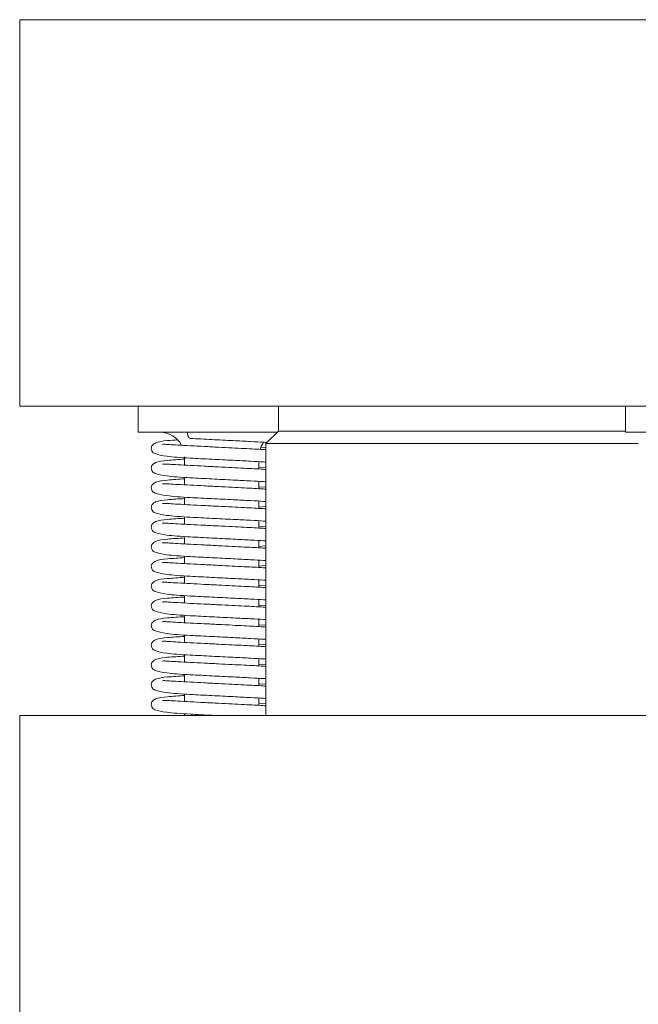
# Model space of a CAD drawing. Header units: inches. Extents: x 3.7 to 30.1, y 2.5 to 21.4.
# Tile 20 of 29: x 13.7 to 14.7, y 19.6 to 21.2. Entities that reach past the tile are written whole.
import ezdxf

# ---------------------------------------------------------------- set-up
doc = ezdxf.new("R2010")
doc.units = ezdxf.units.IN
doc.header["$MEASUREMENT"] = 0

msp = doc.modelspace()

# ---------------------------------------------------------------- linework, layer by layer
at = {"color": 7, "linetype": 'Continuous', "lineweight": 15}
for p, q in [((13.657, 21.1619), (13.657, 20.5369)), ((13.657, 21.1619), (15.887, 21.1619)), ((13.657, 20.5369), (15.887, 20.5369)), ((13.8489, 20.5369), (13.8489, 20.4949)), ((14.0755, 20.5369), (14.0755, 20.4969)), ((14.637, 20.5369), (14.637, 20.4949)), ((13.8489, 20.4949), (13.923, 20.4949)), ((13.923, 20.4949), (14.0735, 20.4949)), ((14.0755, 20.4969), (14.0555, 20.4769)), ((14.637, 20.4969), (14.0755, 20.4969)), ((14.637, 20.4949), (14.907, 20.4949)), ((14.0555, 20.4769), (14.0555, 20.0369)), ((14.6579, 20.4769), (14.0555, 20.4769)), ((14.0471, 20.4698), (14.0555, 20.4703)), ((13.9239, 20.4549), (13.9239, 20.4417)), ((14.0439, 20.4355), (14.0439, 20.4473)), ((14.0439, 20.4377), (14.0555, 20.4384)), ((13.9239, 20.4218), (13.9239, 20.4099)), ((14.0439, 20.4036), (14.0439, 20.4155)), ((14.0439, 20.4059), (14.0555, 20.4066)), ((13.9239, 20.3899), (13.9239, 20.378)), ((14.0439, 20.3718), (14.0439, 20.3836)), ((14.0439, 20.374), (14.0555, 20.3747)), ((13.9239, 20.3581), (13.9239, 20.3462)), ((14.0439, 20.3399), (14.0439, 20.3518)), ((14.0439, 20.3422), (14.0555, 20.3429)), ((13.9239, 20.3262), (13.9239, 20.3143)), ((14.0439, 20.3081), (14.0439, 20.32)), ((14.0439, 20.3104), (14.0555, 20.311)), ((13.9239, 20.2944), (13.9239, 20.2825)), ((14.0439, 20.2762), (14.0439, 20.2881)), ((14.0439, 20.2785), (14.0555, 20.2792)), ((13.9239, 20.2626), (13.9239, 20.2507)), ((14.0439, 20.2444), (14.0439, 20.2563)), ((14.0439, 20.2467), (14.0555, 20.2474)), ((13.9239, 20.2307), (13.9239, 20.2188)), ((14.0439, 20.2126), (14.0439, 20.2244)), ((14.0439, 20.2148), (14.0555, 20.2155)), ((13.9239, 20.1989), (13.9239, 20.187)), ((14.0439, 20.1807), (14.0439, 20.1926)), ((14.0439, 20.183), (14.0555, 20.1837)), ((13.9239, 20.167), (13.9239, 20.1551)), ((14.0439, 20.1489), (14.0439, 20.1607)), ((14.0439, 20.1511), (14.0555, 20.1518)), ((13.9239, 20.1352), (13.9239, 20.1233)), ((14.0439, 20.117), (14.0439, 20.1289)), ((14.0439, 20.1193), (14.0555, 20.12)), ((13.9239, 20.1033), (13.9239, 20.0914)), ((14.0439, 20.0852), (14.0439, 20.0971)), ((14.0439, 20.0875), (14.0555, 20.0881)), ((13.9239, 20.0715), (13.9239, 20.0596)), ((14.0439, 20.0533), (14.0439, 20.0652)), ((14.0439, 20.0556), (14.0555, 20.0563)), ((13.657, 20.0369), (13.657, 18.2121)), ((15.887, 20.0369), (13.657, 20.0369)), ((13.9239, 20.0375), (13.9156, 20.0369)), ((13.9239, 20.0397), (13.9239, 20.0369))]:
    msp.add_line(p, q, dxfattribs=at)
at = {"color": 7, "linetype": 'Continuous', "lineweight": 15, "flags": 128}
msp.add_lwpolyline([(13.9283, 20.4949), (13.9287, 20.4911), (13.9297, 20.4878), (13.9313, 20.4856), (13.9332, 20.4849), (13.9332, 20.4849)], dxfattribs=at)
at = {"color": 7, "linetype": 'Continuous', "lineweight": 15}
for centre, start, end in [((13.8839, 20.4549), 28.9296, 90), ((14.0839, 20.4549), 142.6646, 161.873)]:
    msp.add_arc(centre, 0.04, start, end, dxfattribs=at)
for points, knots in [([(13.9128, 20.4825), (13.907, 20.4821), (13.8915, 20.4811), (13.8795, 20.4796), (13.8718, 20.4748), (13.8695, 20.4699), (13.871, 20.4623), (13.8771, 20.4598), (13.8912, 20.4562), (13.9114, 20.4543), (13.9256, 20.4535), (13.9331, 20.453)], [0, 0, 0, 0, 0.111377, 0.298777, 0.377004, 0.429776, 0.473566, 0.582439, 0.762079, 0.875586, 1, 1, 1, 1]), ([(13.9333, 20.473), (13.9261, 20.4734), (13.9127, 20.4741), (13.8992, 20.475), (13.8918, 20.4754), (13.8886, 20.4755), (13.8883, 20.4751), (13.8882, 20.475)], [0, 0, 0, 0, 0.298258, 0.557432, 0.769551, 0.932751, 1, 1, 1, 1]), ([(13.9331, 20.4849), (13.9445, 20.4843), (13.9667, 20.4832), (14.0014, 20.4814), (14.0297, 20.48), (14.0479, 20.479), (14.0552, 20.4785), (14.057, 20.4784)], [0, 0, 0, 0, 0.274874, 0.529802, 0.751025, 0.939544, 1, 1, 1, 1]), ([(14.0555, 20.4666), (14.054, 20.4667), (14.0446, 20.4674), (14.025, 20.4683), (14.0002, 20.4696), (13.9781, 20.4708), (13.9549, 20.4719), (13.9406, 20.4727), (13.9333, 20.473)], [0, 0, 0, 0, 0.051541, 0.316098, 0.47043, 0.638512, 0.816718, 1, 1, 1, 1]), ([(13.9239, 20.4514), (13.9141, 20.4508), (13.8944, 20.4495), (13.8794, 20.4478), (13.8718, 20.443), (13.8695, 20.438), (13.871, 20.4305), (13.8771, 20.4279), (13.8911, 20.4243), (13.9114, 20.4225), (13.9359, 20.421), (13.9668, 20.4195), (14.0014, 20.4177), (14.0296, 20.4163), (14.0474, 20.4154), (14.0542, 20.4149), (14.0555, 20.4148)], [0, 0, 0, 0, 0.108604, 0.217724, 0.263275, 0.294003, 0.319501, 0.382896, 0.487497, 0.553591, 0.626035, 0.730544, 0.827469, 0.91158, 0.983256, 1, 1, 1, 1]), ([(13.9333, 20.4412), (13.9261, 20.4416), (13.9127, 20.4423), (13.8992, 20.4432), (13.8918, 20.4435), (13.8886, 20.4436), (13.8883, 20.4432), (13.8882, 20.4431)], [0, 0, 0, 0, 0.298258, 0.5574318, 0.7695513, 0.932751, 1, 1, 1, 1]), ([(13.9331, 20.453), (13.9445, 20.4525), (13.9667, 20.4513), (14.0014, 20.4496), (14.0296, 20.4481), (14.0474, 20.4472), (14.0542, 20.4467), (14.0555, 20.4466)], [0, 0, 0, 0, 0.279461, 0.538645, 0.763561, 0.955226, 1, 1, 1, 1]), ([(14.0555, 20.4347), (14.054, 20.4348), (14.0446, 20.4356), (14.025, 20.4365), (14.0002, 20.4378), (13.9781, 20.4389), (13.9549, 20.4401), (13.9406, 20.4408), (13.9333, 20.4412)], [0, 0, 0, 0, 0.0515411, 0.3160985, 0.4704302, 0.6385117, 0.8167178, 1, 1, 1, 1]), ([(13.9239, 20.4196), (13.9141, 20.419), (13.8944, 20.4177), (13.8794, 20.4159), (13.8718, 20.4111), (13.8695, 20.4062), (13.871, 20.3986), (13.8771, 20.3961), (13.8911, 20.3925), (13.9114, 20.3906), (13.9359, 20.3891), (13.9668, 20.3877), (14.0014, 20.3859), (14.0296, 20.3844), (14.0474, 20.3835), (14.0542, 20.383), (14.0555, 20.3829)], [0, 0, 0, 0, 0.108604, 0.217724, 0.263275, 0.294003, 0.319501, 0.382896, 0.487497, 0.553591, 0.626035, 0.730544, 0.827469, 0.91158, 0.983256, 1, 1, 1, 1]), ([(13.9333, 20.4094), (13.9261, 20.4097), (13.9127, 20.4104), (13.8992, 20.4113), (13.8918, 20.4117), (13.8886, 20.4118), (13.8883, 20.4114), (13.8882, 20.4113)], [0, 0, 0, 0, 0.298258, 0.557432, 0.769551, 0.932751, 1, 1, 1, 1]), ([(14.0555, 20.4029), (14.054, 20.403), (14.0446, 20.4037), (14.025, 20.4046), (14.0002, 20.4059), (13.9781, 20.4071), (13.9549, 20.4083), (13.9406, 20.409), (13.9333, 20.4094)], [0, 0, 0, 0, 0.0515411, 0.3160985, 0.4704302, 0.6385117, 0.8167178, 1, 1, 1, 1]), ([(13.9239, 20.3877), (13.9141, 20.3871), (13.8944, 20.3859), (13.8794, 20.3841), (13.8718, 20.3793), (13.8695, 20.3743), (13.871, 20.3668), (13.8771, 20.3642), (13.8911, 20.3606), (13.9114, 20.3588), (13.9359, 20.3573), (13.9668, 20.3558), (14.0014, 20.354), (14.0296, 20.3526), (14.0474, 20.3517), (14.0542, 20.3512), (14.0555, 20.3511)], [0, 0, 0, 0, 0.108604, 0.217724, 0.263275, 0.294003, 0.319501, 0.382896, 0.487497, 0.553591, 0.626035, 0.730544, 0.827469, 0.91158, 0.983256, 1, 1, 1, 1]), ([(13.9333, 20.3775), (13.9261, 20.3779), (13.9127, 20.3786), (13.8992, 20.3795), (13.8918, 20.3799), (13.8886, 20.38), (13.8883, 20.3796), (13.8882, 20.3794)], [0, 0, 0, 0, 0.298258, 0.5574318, 0.7695513, 0.932751, 1, 1, 1, 1]), ([(14.0555, 20.371), (14.054, 20.3712), (14.0446, 20.3719), (14.025, 20.3728), (14.0002, 20.3741), (13.9781, 20.3752), (13.9549, 20.3764), (13.9406, 20.3771), (13.9333, 20.3775)], [0, 0, 0, 0, 0.051541, 0.316098, 0.47043, 0.638512, 0.816718, 1, 1, 1, 1]), ([(13.9239, 20.3559), (13.9141, 20.3553), (13.8944, 20.354), (13.8794, 20.3522), (13.8718, 20.3475), (13.8695, 20.3425), (13.871, 20.3349), (13.8771, 20.3324), (13.8911, 20.3288), (13.9114, 20.3269), (13.9359, 20.3255), (13.9668, 20.324), (14.0014, 20.3222), (14.0296, 20.3207), (14.0474, 20.3199), (14.0542, 20.3194), (14.0555, 20.3193)], [0, 0, 0, 0, 0.108604, 0.217724, 0.263275, 0.294003, 0.319501, 0.382896, 0.487497, 0.553591, 0.626035, 0.730544, 0.827469, 0.91158, 0.983256, 1, 1, 1, 1]), ([(13.9333, 20.3457), (13.9261, 20.346), (13.9127, 20.3468), (13.8992, 20.3476), (13.8918, 20.348), (13.8886, 20.3481), (13.8883, 20.3477), (13.8882, 20.3476)], [0, 0, 0, 0, 0.298258, 0.557432, 0.769551, 0.932751, 1, 1, 1, 1]), ([(14.0555, 20.3392), (14.054, 20.3393), (14.0446, 20.3401), (14.025, 20.341), (14.0002, 20.3423), (13.9781, 20.3434), (13.9549, 20.3446), (13.9406, 20.3453), (13.9333, 20.3457)], [0, 0, 0, 0, 0.051541, 0.316098, 0.47043, 0.638512, 0.816718, 1, 1, 1, 1]), ([(13.9239, 20.324), (13.9141, 20.3234), (13.8944, 20.3222), (13.8794, 20.3204), (13.8718, 20.3156), (13.8695, 20.3106), (13.871, 20.3031), (13.8771, 20.3005), (13.8911, 20.297), (13.9114, 20.2951), (13.9359, 20.2936), (13.9668, 20.2921), (14.0014, 20.2904), (14.0296, 20.2889), (14.0474, 20.288), (14.0542, 20.2875), (14.0555, 20.2874)], [0, 0, 0, 0, 0.108604, 0.217724, 0.263275, 0.294003, 0.319501, 0.382896, 0.487497, 0.553591, 0.626035, 0.730544, 0.827469, 0.91158, 0.983256, 1, 1, 1, 1]), ([(13.9333, 20.3138), (13.9261, 20.3142), (13.9127, 20.3149), (13.8992, 20.3158), (13.8918, 20.3162), (13.8886, 20.3163), (13.8883, 20.3159), (13.8882, 20.3158)], [0, 0, 0, 0, 0.298258, 0.557432, 0.769551, 0.932751, 1, 1, 1, 1]), ([(14.0555, 20.3073), (14.054, 20.3075), (14.0446, 20.3082), (14.025, 20.3091), (14.0002, 20.3104), (13.9781, 20.3115), (13.9549, 20.3127), (13.9406, 20.3135), (13.9333, 20.3138)], [0, 0, 0, 0, 0.051541, 0.316098, 0.47043, 0.638512, 0.816718, 1, 1, 1, 1]), ([(13.9239, 20.2922), (13.9141, 20.2916), (13.8944, 20.2903), (13.8794, 20.2886), (13.8718, 20.2838), (13.8695, 20.2788), (13.871, 20.2712), (13.8771, 20.2687), (13.8911, 20.2651), (13.9114, 20.2633), (13.9359, 20.2618), (13.9668, 20.2603), (14.0014, 20.2585), (14.0296, 20.2571), (14.0474, 20.2562), (14.0542, 20.2557), (14.0555, 20.2556)], [0, 0, 0, 0, 0.108604, 0.217724, 0.263275, 0.294003, 0.319501, 0.382896, 0.487497, 0.553591, 0.626035, 0.730544, 0.827469, 0.91158, 0.983256, 1, 1, 1, 1]), ([(13.9333, 20.282), (13.9261, 20.2824), (13.9127, 20.2831), (13.8992, 20.284), (13.8918, 20.2843), (13.8886, 20.2844), (13.8883, 20.284), (13.8882, 20.2839)], [0, 0, 0, 0, 0.298258, 0.557432, 0.769551, 0.932751, 1, 1, 1, 1]), ([(14.0555, 20.2755), (14.054, 20.2756), (14.0446, 20.2764), (14.025, 20.2773), (14.0002, 20.2786), (13.9781, 20.2797), (13.9549, 20.2809), (13.9406, 20.2816), (13.9333, 20.282)], [0, 0, 0, 0, 0.0515411, 0.3160985, 0.4704302, 0.6385117, 0.8167178, 1, 1, 1, 1]), ([(13.9239, 20.2604), (13.9141, 20.2597), (13.8944, 20.2585), (13.8794, 20.2567), (13.8718, 20.2519), (13.8695, 20.247), (13.871, 20.2394), (13.8771, 20.2369), (13.8911, 20.2333), (13.9114, 20.2314), (13.9359, 20.2299), (13.9668, 20.2285), (14.0014, 20.2267), (14.0296, 20.2252), (14.0474, 20.2243), (14.0542, 20.2238), (14.0555, 20.2237)], [0, 0, 0, 0, 0.108604, 0.217724, 0.263275, 0.294003, 0.319501, 0.382896, 0.487497, 0.553591, 0.626035, 0.730544, 0.827469, 0.91158, 0.983256, 1, 1, 1, 1]), ([(13.9333, 20.2501), (13.9261, 20.2505), (13.9127, 20.2512), (13.8992, 20.2521), (13.8918, 20.2525), (13.8886, 20.2526), (13.8883, 20.2522), (13.8882, 20.2521)], [0, 0, 0, 0, 0.298258, 0.557432, 0.769551, 0.932751, 1, 1, 1, 1]), ([(14.0555, 20.2437), (14.054, 20.2438), (14.0446, 20.2445), (14.025, 20.2454), (14.0002, 20.2467), (13.9781, 20.2479), (13.9549, 20.249), (13.9406, 20.2498), (13.9333, 20.2501)], [0, 0, 0, 0, 0.051541, 0.316098, 0.47043, 0.638512, 0.816718, 1, 1, 1, 1]), ([(13.9239, 20.2285), (13.9141, 20.2279), (13.8944, 20.2266), (13.8794, 20.2249), (13.8718, 20.2201), (13.8695, 20.2151), (13.871, 20.2076), (13.8771, 20.205), (13.8911, 20.2014), (13.9114, 20.1996), (13.9359, 20.1981), (13.9668, 20.1966), (14.0014, 20.1948), (14.0296, 20.1934), (14.0474, 20.1925), (14.0542, 20.192), (14.0555, 20.1919)], [0, 0, 0, 0, 0.108604, 0.217724, 0.263275, 0.294003, 0.319501, 0.382896, 0.487497, 0.553591, 0.626035, 0.730544, 0.827469, 0.91158, 0.983256, 1, 1, 1, 1]), ([(13.9333, 20.2183), (13.9261, 20.2187), (13.9127, 20.2194), (13.8992, 20.2203), (13.8918, 20.2206), (13.8886, 20.2207), (13.8883, 20.2203), (13.8882, 20.2202)], [0, 0, 0, 0, 0.298258, 0.557432, 0.769551, 0.932751, 1, 1, 1, 1]), ([(14.0555, 20.2118), (14.054, 20.2119), (14.0446, 20.2127), (14.025, 20.2136), (14.0002, 20.2149), (13.9781, 20.216), (13.9549, 20.2172), (13.9406, 20.2179), (13.9333, 20.2183)], [0, 0, 0, 0, 0.051541, 0.316098, 0.47043, 0.638512, 0.816718, 1, 1, 1, 1]), ([(13.9239, 20.1967), (13.9141, 20.1961), (13.8944, 20.1948), (13.8794, 20.193), (13.8718, 20.1882), (13.8695, 20.1833), (13.871, 20.1757), (13.8771, 20.1732), (13.8911, 20.1696), (13.9114, 20.1677), (13.9359, 20.1662), (13.9668, 20.1648), (14.0014, 20.163), (14.0296, 20.1615), (14.0474, 20.1606), (14.0542, 20.1601), (14.0555, 20.16)], [0, 0, 0, 0, 0.108604, 0.217724, 0.263275, 0.294003, 0.319501, 0.382896, 0.487497, 0.553591, 0.626035, 0.730544, 0.827469, 0.91158, 0.983256, 1, 1, 1, 1]), ([(13.9333, 20.1865), (13.9261, 20.1868), (13.9127, 20.1875), (13.8992, 20.1884), (13.8918, 20.1888), (13.8886, 20.1889), (13.8883, 20.1885), (13.8882, 20.1884)], [0, 0, 0, 0, 0.298258, 0.5574318, 0.7695513, 0.932751, 1, 1, 1, 1]), ([(14.0555, 20.18), (14.054, 20.1801), (14.0446, 20.1808), (14.025, 20.1817), (14.0002, 20.183), (13.9781, 20.1842), (13.9549, 20.1854), (13.9406, 20.1861), (13.9333, 20.1865)], [0, 0, 0, 0, 0.0515411, 0.3160985, 0.4704302, 0.6385117, 0.8167178, 1, 1, 1, 1]), ([(13.9239, 20.1648), (13.9141, 20.1642), (13.8944, 20.163), (13.8794, 20.1612), (13.8718, 20.1564), (13.8695, 20.1514), (13.871, 20.1439), (13.8771, 20.1413), (13.8911, 20.1377), (13.9114, 20.1359), (13.9359, 20.1344), (13.9668, 20.1329), (14.0014, 20.1311), (14.0296, 20.1297), (14.0474, 20.1288), (14.0542, 20.1283), (14.0555, 20.1282)], [0, 0, 0, 0, 0.108604, 0.217724, 0.263275, 0.294003, 0.319501, 0.382896, 0.487497, 0.553591, 0.626035, 0.730544, 0.827469, 0.91158, 0.983256, 1, 1, 1, 1]), ([(13.9333, 20.1546), (13.9261, 20.155), (13.9127, 20.1557), (13.8992, 20.1566), (13.8918, 20.157), (13.8886, 20.1571), (13.8883, 20.1567), (13.8882, 20.1565)], [0, 0, 0, 0, 0.298258, 0.557432, 0.769551, 0.932751, 1, 1, 1, 1]), ([(14.0555, 20.1481), (14.054, 20.1483), (14.0446, 20.149), (14.025, 20.1499), (14.0002, 20.1512), (13.9781, 20.1523), (13.9549, 20.1535), (13.9406, 20.1542), (13.9333, 20.1546)], [0, 0, 0, 0, 0.0515411, 0.3160985, 0.4704302, 0.6385117, 0.8167178, 1, 1, 1, 1]), ([(13.9239, 20.133), (13.9141, 20.1324), (13.8944, 20.1311), (13.8794, 20.1293), (13.8718, 20.1246), (13.8695, 20.1196), (13.871, 20.112), (13.8771, 20.1095), (13.8911, 20.1059), (13.9114, 20.104), (13.9359, 20.1026), (13.9668, 20.1011), (14.0014, 20.0993), (14.0296, 20.0978), (14.0474, 20.097), (14.0542, 20.0965), (14.0555, 20.0964)], [0, 0, 0, 0, 0.108604, 0.217724, 0.263275, 0.294003, 0.319501, 0.382896, 0.487497, 0.553591, 0.626035, 0.730544, 0.827469, 0.91158, 0.983256, 1, 1, 1, 1]), ([(13.9333, 20.1228), (13.9261, 20.1231), (13.9127, 20.1239), (13.8992, 20.1247), (13.8918, 20.1251), (13.8886, 20.1252), (13.8883, 20.1248), (13.8882, 20.1247)], [0, 0, 0, 0, 0.298258, 0.557432, 0.769551, 0.932751, 1, 1, 1, 1]), ([(14.0555, 20.1163), (14.054, 20.1164), (14.0446, 20.1172), (14.025, 20.1181), (14.0002, 20.1194), (13.9781, 20.1205), (13.9549, 20.1217), (13.9406, 20.1224), (13.9333, 20.1228)], [0, 0, 0, 0, 0.051541, 0.316098, 0.47043, 0.638512, 0.816718, 1, 1, 1, 1]), ([(13.9239, 20.1011), (13.9141, 20.1005), (13.8944, 20.0993), (13.8794, 20.0975), (13.8718, 20.0927), (13.8695, 20.0877), (13.871, 20.0802), (13.8771, 20.0776), (13.8911, 20.0741), (13.9114, 20.0722), (13.9359, 20.0707), (13.9668, 20.0692), (14.0014, 20.0675), (14.0296, 20.066), (14.0474, 20.0651), (14.0542, 20.0646), (14.0555, 20.0645)], [0, 0, 0, 0, 0.108604, 0.217724, 0.263275, 0.294003, 0.319501, 0.382896, 0.487497, 0.553591, 0.626035, 0.730544, 0.827469, 0.91158, 0.983256, 1, 1, 1, 1]), ([(13.9333, 20.0909), (13.9261, 20.0913), (13.9127, 20.092), (13.8992, 20.0929), (13.8918, 20.0933), (13.8886, 20.0934), (13.8883, 20.093), (13.8882, 20.0929)], [0, 0, 0, 0, 0.298258, 0.557432, 0.769551, 0.932751, 1, 1, 1, 1]), ([(14.0555, 20.0844), (14.054, 20.0846), (14.0446, 20.0853), (14.025, 20.0862), (14.0002, 20.0875), (13.9781, 20.0886), (13.9549, 20.0898), (13.9406, 20.0906), (13.9333, 20.0909)], [0, 0, 0, 0, 0.051541, 0.316098, 0.47043, 0.638512, 0.816718, 1, 1, 1, 1]), ([(13.9239, 20.0693), (13.9141, 20.0687), (13.8944, 20.0674), (13.8794, 20.0657), (13.8718, 20.0609), (13.8695, 20.0559), (13.871, 20.0483), (13.8771, 20.0458), (13.8911, 20.0422), (13.9114, 20.0404), (13.9359, 20.0389), (13.9585, 20.0378), (13.9737, 20.037), (13.9765, 20.0369)], [0, 0, 0, 0, 0.1440236, 0.2887313, 0.3491372, 0.3898873, 0.4237014, 0.5077715, 0.6464866, 0.7341352, 0.8302058, 0.9687985, 1, 1, 1, 1]), ([(13.9333, 20.0591), (13.9261, 20.0595), (13.9127, 20.0602), (13.8992, 20.0611), (13.8918, 20.0614), (13.8886, 20.0615), (13.8883, 20.0611), (13.8882, 20.061)], [0, 0, 0, 0, 0.298258, 0.557432, 0.769551, 0.932751, 1, 1, 1, 1]), ([(14.0555, 20.0526), (14.054, 20.0527), (14.0446, 20.0535), (14.025, 20.0544), (14.0002, 20.0557), (13.9781, 20.0568), (13.9549, 20.058), (13.9406, 20.0587), (13.9333, 20.0591)], [0, 0, 0, 0, 0.0515411, 0.3160985, 0.4704302, 0.6385117, 0.8167178, 1, 1, 1, 1])]:
    msp.add_open_spline(points, degree=3, knots=knots, dxfattribs=at)

doc.saveas('drawing.dxf')
